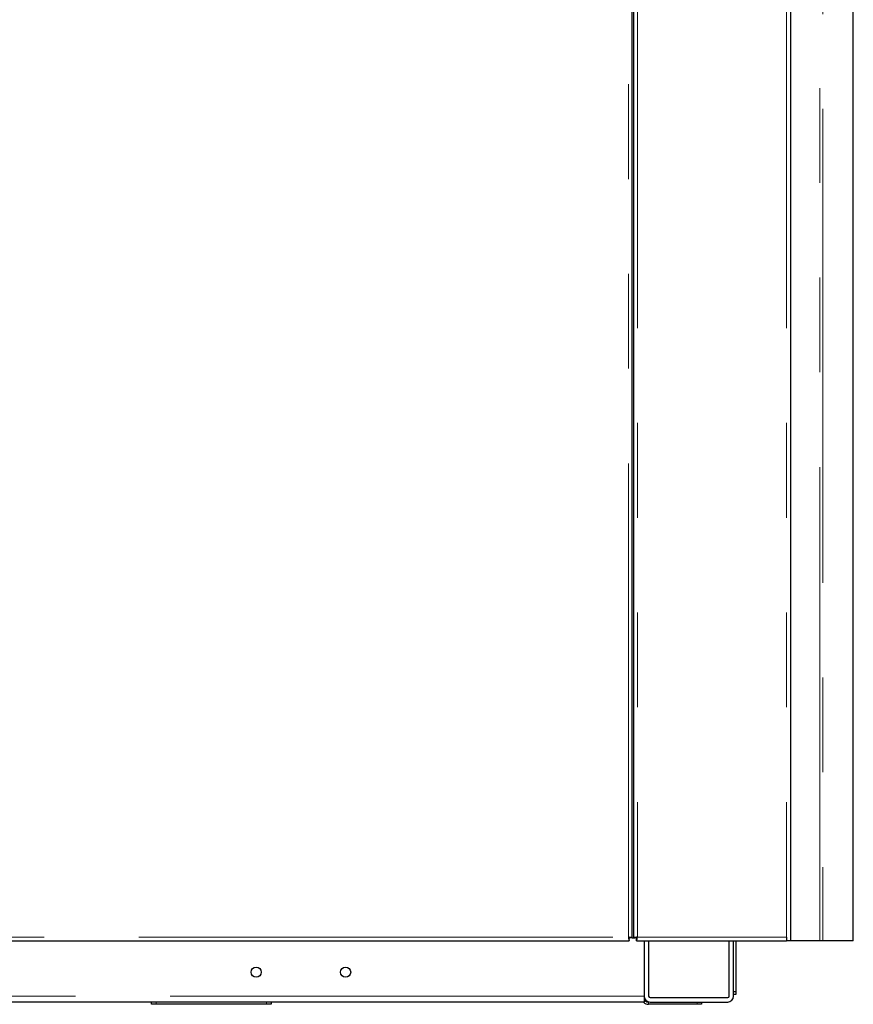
# Model space of a CAD drawing. Header units: millimetres. Extents: x 29 to 247, y 73 to 156.
# Tile 56 of 74: x 186 to 198, y 76 to 89. Entities that reach past the tile are written whole.
import ezdxf

# ---------------------------------------------------------------- set-up
doc = ezdxf.new("R2010")
doc.units = ezdxf.units.MM
doc.linetypes.add('PHANTOM', pattern=[12.7, 6.35, -1.27, 1.27, -1.27, 1.27, -1.27])

msp = doc.modelspace()

# ---------------------------------------------------------------- linework, layer by layer
at = {"color": 8, "linetype": 'PHANTOM', "lineweight": 18}
for p, q in [((194.752, 103.849), (194.752, 76.638)), ((196.752, 103.849), (196.752, 76.638)), ((194.632, 76.638), (194.632, 101.718)), ((197.197, 76.588), (197.197, 100.438)), ((197.236, 100.438), (197.236, 76.588)), ((175.372, 76.638), (194.632, 76.638)), ((194.752, 76.638), (196.752, 76.638)), ((194.842, 75.848), (155.972, 75.848)), ((188.302, 75.768), (188.302, 75.738)), ((189.782, 75.738), (189.782, 75.768)), ((194.902, 75.768), (194.902, 75.738)), ((195.552, 75.738), (195.552, 75.768))]:
    msp.add_line(p, q, dxfattribs=at)
at = {"color": 7, "linetype": 'Continuous', "lineweight": 25}
for p, q in [((194.702, 103.817), (194.702, 76.627)), ((196.802, 103.838), (196.802, 76.588)), ((194.682, 76.627), (194.682, 101.729)), ((197.646, 76.588), (197.646, 98.238)), ((175.361, 76.588), (194.643, 76.588)), ((194.643, 76.613), (194.643, 76.635)), ((194.643, 76.588), (194.643, 76.613)), ((194.682, 76.627), (194.657, 76.627)), ((194.682, 76.627), (194.702, 76.627)), ((194.702, 76.627), (194.727, 76.627)), ((194.749, 76.627), (194.727, 76.627)), ((194.741, 76.588), (194.741, 76.613)), ((194.741, 76.588), (196.752, 76.588)), ((194.842, 76.588), (194.842, 75.848)), ((194.902, 76.588), (194.902, 75.848)), ((195.982, 75.848), (195.982, 76.588)), ((196.042, 75.848), (196.042, 76.588)), ((196.072, 76.588), (196.072, 75.908)), ((196.752, 76.638), (196.752, 76.588)), ((196.802, 76.588), (196.752, 76.588)), ((197.197, 76.588), (196.802, 76.588)), ((197.236, 76.588), (197.197, 76.588)), ((197.646, 76.588), (197.236, 76.588)), ((196.042, 75.908), (196.072, 75.908)), ((196.072, 75.908), (196.072, 75.868)), ((194.842, 75.768), (183.183, 75.768)), ((188.242, 75.738), (188.242, 75.768)), ((189.842, 75.768), (189.842, 75.738)), ((194.842, 75.848), (194.842, 75.768)), ((194.922, 75.828), (195.962, 75.828)), ((194.922, 75.768), (195.962, 75.768)), ((195.612, 75.768), (195.612, 75.738)), ((196.072, 75.868), (196.042, 75.868)), ((188.302, 75.738), (188.242, 75.738)), ((189.782, 75.738), (188.302, 75.738)), ((189.842, 75.738), (189.782, 75.738)), ((195.552, 75.738), (194.902, 75.738)), ((195.612, 75.738), (195.552, 75.738))]:
    msp.add_line(p, q, dxfattribs=at)
for centre in [(189.642, 76.168), (190.842, 76.168)]:
    msp.add_circle(centre, 0.068, dxfattribs=at)
for centre, radius, start, end in [((194.902, 75.828), 0.09, 221.8103, 270), ((194.922, 75.848), 0.08, 180, 270), ((194.902, 75.828), 0.06, 180, 270), ((194.922, 75.848), 0.02, 180, 270), ((195.962, 75.848), 0.02, 270, 0), ((195.962, 75.848), 0.08, 270, 0)]:
    msp.add_arc(centre, radius, start, end, dxfattribs=at)
for points, knots in [([(194.682, 76.627), (194.681, 76.628), (194.679, 76.63), (194.668, 76.633), (194.651, 76.635), (194.638, 76.637), (194.632, 76.638)], [0, 0, 0, 0, 0.250012, 0.500015, 0.749994, 1, 1, 1, 1]), ([(194.632, 76.638), (194.633, 76.632), (194.634, 76.618), (194.637, 76.602), (194.64, 76.59), (194.642, 76.589), (194.643, 76.588)], [0, 0, 0, 0, 0.249983, 0.499985, 0.749992, 1, 1, 1, 1]), ([(194.657, 76.627), (194.656, 76.628), (194.656, 76.63), (194.65, 76.633), (194.642, 76.635), (194.635, 76.637), (194.632, 76.638)], [0, 0, 0, 0, 0.250045, 0.500044, 0.750011, 1, 1, 1, 1]), ([(194.632, 76.638), (194.633, 76.635), (194.634, 76.628), (194.637, 76.62), (194.64, 76.614), (194.642, 76.614), (194.643, 76.613)], [0, 0, 0, 0, 0.250005, 0.499956, 0.749955, 1, 1, 1, 1]), ([(194.752, 76.638), (194.745, 76.637), (194.732, 76.635), (194.716, 76.633), (194.704, 76.63), (194.703, 76.628), (194.702, 76.627)], [0, 0, 0, 0, 0.250006, 0.499985, 0.749988, 1, 1, 1, 1]), ([(194.752, 76.638), (194.748, 76.637), (194.742, 76.635), (194.734, 76.633), (194.728, 76.63), (194.727, 76.628), (194.727, 76.627)], [0, 0, 0, 0, 0.249989, 0.499956, 0.749955, 1, 1, 1, 1]), ([(194.741, 76.588), (194.742, 76.589), (194.744, 76.59), (194.746, 76.602), (194.749, 76.618), (194.751, 76.632), (194.752, 76.638)], [0, 0, 0, 0, 0.250008, 0.500015, 0.750017, 1, 1, 1, 1]), ([(194.741, 76.613), (194.742, 76.614), (194.744, 76.614), (194.746, 76.62), (194.749, 76.628), (194.751, 76.635), (194.752, 76.638)], [0, 0, 0, 0, 0.250045, 0.500044, 0.749995, 1, 1, 1, 1])]:
    msp.add_open_spline(points, degree=3, knots=knots, dxfattribs=at)

doc.saveas('drawing.dxf')
